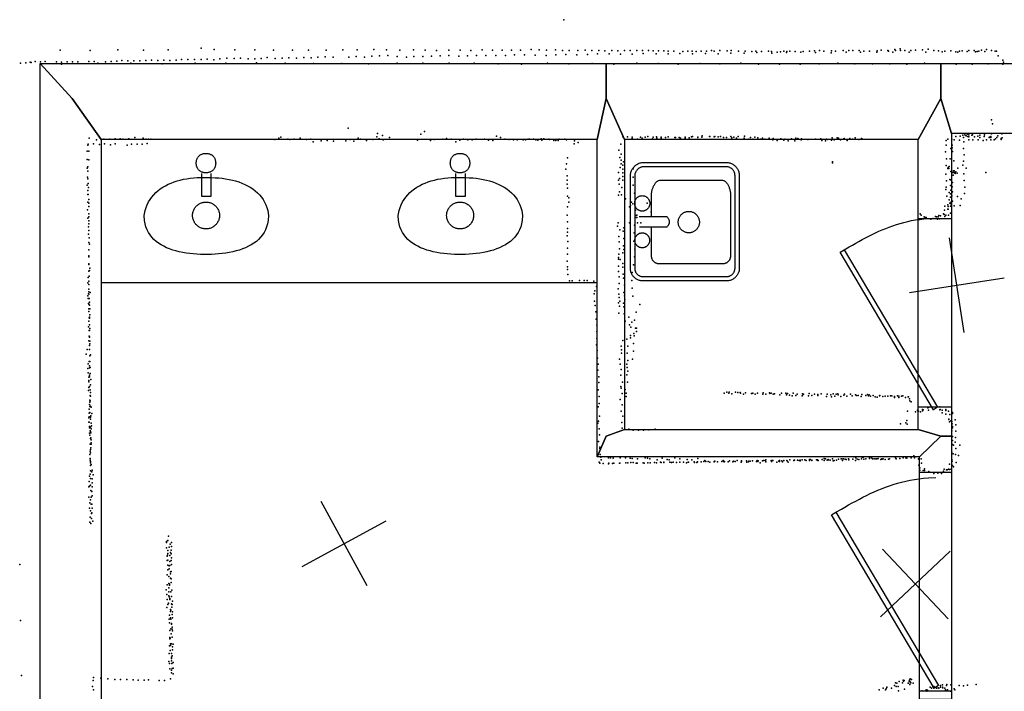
# Model space of a CAD drawing. Header units: millimetres. Extents: x -28060 to 102568, y -43892 to 51757.
# Tile 12 of 25: x 524 to 4634, y 8949 to 11752. Entities that reach past the tile are written whole.
import ezdxf

# ---------------------------------------------------------------- set-up
doc = ezdxf.new("R2010")
doc.units = ezdxf.units.MM
for name, color, linetype in [('DOORS', 7, 'Continuous'), ('OBJECTS', 8, 'Continuous'), ('P', 9, 'Continuous'), ('PANOS', 10, 'Continuous'), ('ROOMS', 1, 'Continuous'), ('WALLS', 3, 'Continuous')]:
    doc.layers.add(name, color=color, linetype=linetype)

# ---------------------------------------------------------------- blocks, each defined once
blk = doc.blocks.new('Basin_43')
for points in [[(-40.8, 149.1), (-40.7, 153.4), (-40.3, 156.1), (-39.9, 158.8), (-39.3, 161.4), (-38.5, 163.9), (-37.7, 166.3), (-36.7, 168.6), (-35.5, 170.8), (-34.3, 172.9), (-32.9, 174.8), (-31.3, 176.7), (-29.7, 178.5), (-27.9, 180.1), (-26.1, 181.6), (-24.1, 183), (-22, 184.3), (-19.8, 185.4), (-17.5, 186.5), (-15.1, 187.3), (-12.7, 188.1), (-10.1, 188.6), (-7.4, 189.1), (-4.6, 189.4), (-0.4, 189.5)], [(-0.4, 189.5), (3.9, 189.4), (6.7, 189.1), (9.4, 188.7), (12, 188.1), (14.5, 187.3), (16.9, 186.5), (19.2, 185.5), (21.4, 184.3), (23.5, 183.1), (25.4, 181.7), (27.3, 180.2), (29.1, 178.6), (30.7, 176.8), (32.3, 174.9), (33.7, 173), (34.9, 170.9), (36.1, 168.7), (37.1, 166.4), (38, 164), (38.7, 161.5), (39.3, 158.9), (39.8, 156.3), (40.1, 153.5), (40.3, 149.2)], [(-0.4, 108.6), (-4.6, 108.7), (-7.4, 109), (-10.1, 109.5), (-12.7, 110.1), (-15.1, 110.8), (-17.5, 111.7), (-19.8, 112.7), (-22, 113.8), (-24.1, 115.1), (-26.1, 116.5), (-27.9, 118), (-29.7, 119.6), (-31.3, 121.4), (-32.9, 123.3), (-34.3, 125.3), (-35.5, 127.3), (-36.7, 129.5), (-37.7, 131.8), (-38.5, 134.2), (-39.3, 136.7), (-39.9, 139.3), (-40.3, 142), (-40.7, 144.8), (-40.8, 149.1)], [(40.3, 149.2), (40.1, 144.9), (39.8, 142.2), (39.3, 139.5), (38.7, 136.9), (38, 134.4), (37.1, 132), (36.1, 129.7), (34.9, 127.5), (33.7, 125.4), (32.3, 123.4), (30.7, 121.5), (29.1, 119.7), (27.3, 118.1), (25.4, 116.5), (23.5, 115.1), (21.4, 113.9), (19.2, 112.7), (16.9, 111.7), (14.5, 110.8), (12, 110.1), (9.4, 109.5), (6.7, 109), (3.9, 108.7), (-0.4, 108.6)], [(-258.3, -69.3), (-254.1, -49.1), (-250.2, -36.4), (-245.5, -24.5), (-239.9, -13.1), (-233.5, -2.5), (-226.4, 7.6), (-218.5, 17), (-210, 25.8), (-200.8, 34), (-190.9, 41.5), (-180.5, 48.5), (-169.5, 54.9), (-158, 60.7), (-146, 66), (-133.6, 70.6), (-120.7, 74.8), (-107.5, 78.3), (-93.8, 81.4), (-79.9, 83.9), (-65.7, 85.8), (-51.2, 87.3), (-36.5, 88.3), (-21.6, 88.7), (0.9, 88.5)], [(-18.8, 106), (-18.8, 10.9)], [(0.9, 88.5), (23.3, 88.7), (38.1, 88.2), (52.9, 87.2), (67.4, 85.7), (81.8, 83.7), (95.9, 81.2), (109.8, 78.1), (123.3, 74.5), (136.5, 70.3), (149.2, 65.6), (161.5, 60.3), (173.3, 54.5), (184.6, 48.1), (195.2, 41.1), (205.3, 33.5), (214.6, 25.3), (223.2, 16.5), (231.1, 7.1), (238.2, -2.9), (244.4, -13.5), (249.7, -24.8), (254.1, -36.7), (257.5, -49.2), (260.6, -69.3)], [(22, 10.9), (22, 106.1)], [(-18.8, 10.9), (22, 10.9)], [(-56.2, -69.5), (-55.9, -63.9), (-55.5, -60.4), (-54.8, -56.8), (-53.8, -53.4), (-52.7, -50.1), (-51.4, -46.8), (-49.9, -43.7), (-48.2, -40.7), (-46.3, -37.7), (-44.3, -35), (-42.1, -32.3), (-39.7, -29.8), (-37.2, -27.5), (-34.5, -25.3), (-31.7, -23.2), (-28.8, -21.4), (-25.8, -19.7), (-22.6, -18.2), (-19.4, -16.9), (-16, -15.7), (-12.6, -14.9), (-9.1, -14.2), (-5.5, -13.7), (0, -13.5)], [(0, -13.5), (5.5, -13.7), (9.1, -14.2), (12.6, -14.9), (16.1, -15.7), (19.4, -16.9), (22.7, -18.2), (25.8, -19.7), (28.8, -21.4), (31.8, -23.2), (34.6, -25.3), (37.2, -27.5), (39.7, -29.8), (42.1, -32.3), (44.3, -35), (46.4, -37.7), (48.2, -40.7), (49.9, -43.7), (51.4, -46.8), (52.8, -50.1), (53.9, -53.4), (54.8, -56.8), (55.5, -60.4), (56, -63.9), (56.3, -69.5)], [(-0.4, -232.4), (-23.1, -232.1), (-38.2, -231.3), (-53.3, -230.2), (-68.2, -228.6), (-82.9, -226.6), (-97.4, -224.1), (-111.7, -221.1), (-125.5, -217.7), (-139, -213.6), (-152, -209.1), (-164.6, -204), (-176.5, -198.2), (-187.9, -191.9), (-198.6, -185), (-208.6, -177.4), (-217.9, -169.1), (-226.3, -160.2), (-233.9, -150.6), (-240.5, -140.2), (-246.2, -129.1), (-250.9, -117.2), (-254.4, -104.5), (-256.9, -91.1), (-258.3, -69.3)], [(0, -125.5), (-5.5, -125.2), (-9.1, -124.7), (-12.6, -124.1), (-16, -123.2), (-19.4, -122), (-22.6, -120.7), (-25.8, -119.2), (-28.8, -117.6), (-31.7, -115.7), (-34.5, -113.6), (-37.2, -111.4), (-39.7, -109.1), (-42.1, -106.6), (-44.3, -103.9), (-46.3, -101.2), (-48.2, -98.2), (-49.9, -95.2), (-51.4, -92.1), (-52.7, -88.8), (-53.8, -85.5), (-54.8, -82.1), (-55.5, -78.5), (-55.9, -75), (-56.2, -69.5)], [(260.6, -69.3), (259.2, -91.1), (256.7, -104.5), (253, -117.2), (248.3, -129.1), (242.5, -140.2), (235.7, -150.6), (228, -160.2), (219.4, -169.1), (210, -177.4), (199.8, -185), (188.9, -191.9), (177.3, -198.2), (165.1, -204), (152.4, -209.1), (139.2, -213.6), (125.6, -217.7), (111.5, -221.1), (97.2, -224.1), (82.6, -226.6), (67.7, -228.6), (52.7, -230.2), (37.6, -231.3), (22.4, -232.1), (-0.4, -232.4)], [(56.3, -69.5), (56, -75), (55.5, -78.5), (54.8, -82.1), (53.9, -85.5), (52.8, -88.8), (51.4, -92.1), (49.9, -95.2), (48.2, -98.2), (46.4, -101.2), (44.3, -103.9), (42.1, -106.6), (39.7, -109.1), (37.2, -111.4), (34.6, -113.6), (31.8, -115.7), (28.8, -117.6), (25.8, -119.2), (22.7, -120.7), (19.4, -122), (16.1, -123.2), (12.6, -124.1), (9.1, -124.7), (5.5, -125.2), (0, -125.5)]]:
    blk.add_lwpolyline(points)
blk = doc.blocks.new('Sink_4C')
for points in [[(-274.8, 182.6), (-274.5, 187.4), (-274, 191.3), (-273.3, 194.9), (-272.4, 198.5), (-271.2, 202), (-269.9, 205.3), (-268.3, 208.6), (-266.6, 211.8), (-264.6, 214.8), (-262.5, 217.7), (-260.2, 220.4), (-257.8, 223), (-255.2, 225.5), (-252.5, 227.8), (-249.6, 229.9), (-246.6, 231.9), (-243.4, 233.6), (-240.2, 235.2), (-236.8, 236.6), (-233.3, 237.7), (-229.8, 238.7), (-226.1, 239.4), (-222.4, 239.9), (-216.8, 240.2)], [(-216.8, 240.2), (211.9, 240.2)], [(211.9, 240.2), (217.1, 239.9), (221.3, 239.4), (225.3, 238.6), (229.1, 237.6), (232.9, 236.4), (236.6, 234.9), (240.2, 233.3), (243.6, 231.4), (246.9, 229.3), (250, 227), (253, 224.5), (255.9, 221.9), (258.5, 219), (261, 216.1), (263.4, 212.9), (265.5, 209.7), (267.4, 206.3), (269.1, 202.7), (270.6, 199.1), (271.9, 195.3), (272.9, 191.4), (273.7, 187.5), (274.3, 183.4), (274.6, 177.4)], [(-215.9, 220.2), (-219.9, 220.1), (-222.3, 219.8), (-224.7, 219.3), (-227.1, 218.7), (-229.3, 218), (-231.6, 217.1), (-233.7, 216.1), (-235.8, 215), (-237.8, 213.7), (-239.7, 212.4), (-241.5, 210.9), (-243.3, 209.3), (-244.9, 207.6), (-246.4, 205.8), (-247.8, 203.9), (-249.1, 201.9), (-250.3, 199.9), (-251.4, 197.8), (-252.3, 195.6), (-253.1, 193.3), (-253.7, 191), (-254.2, 188.6), (-254.6, 186.3), (-254.8, 181.6)], [(210.9, 220.2), (-215.9, 220.2)], [(-121.6, 185.5), (-121.3, 188.9), (-121, 191.1), (-120.6, 193.3), (-120, 195.4), (-119.3, 197.4), (-118.5, 199.4), (-117.5, 201.3), (-116.4, 203.2), (-115.3, 204.9), (-114, 206.6), (-112.6, 208.2), (-111.2, 209.8), (-109.6, 211.2), (-107.9, 212.5), (-106.2, 213.7), (-104.4, 214.9), (-102.5, 215.9), (-100.6, 216.8), (-98.6, 217.6), (-96.5, 218.2), (-94.4, 218.8), (-92.3, 219.2), (-90.1, 219.4), (-86.7, 219.5)], [(-86.7, 151.5), (-90.1, 151.7), (-92.3, 151.9), (-94.4, 152.3), (-96.5, 152.8), (-98.6, 153.5), (-100.6, 154.3), (-102.5, 155.2), (-104.4, 156.2), (-106.2, 157.3), (-107.9, 158.6), (-109.6, 159.9), (-111.2, 161.3), (-112.6, 162.8), (-114, 164.4), (-115.3, 166.1), (-116.4, 167.9), (-117.5, 169.8), (-118.5, 171.7), (-119.3, 173.7), (-120, 175.7), (-120.6, 177.8), (-121, 180), (-121.3, 182.2), (-121.6, 185.5)], [(-86.7, 219.5), (-83.3, 219.4), (-81.1, 219.2), (-78.9, 218.8), (-76.8, 218.2), (-74.8, 217.6), (-72.7, 216.8), (-70.8, 215.9), (-68.9, 214.9), (-67.1, 213.7), (-65.4, 212.5), (-63.8, 211.2), (-62.2, 209.8), (-60.7, 208.2), (-59.4, 206.6), (-58.1, 204.9), (-56.9, 203.2), (-55.8, 201.3), (-54.9, 199.4), (-54.1, 197.4), (-53.4, 195.4), (-52.8, 193.3), (-52.3, 191.1), (-52, 188.9), (-51.8, 185.5)], [(-51.8, 185.5), (-52, 182.2), (-52.3, 180), (-52.8, 177.8), (-53.4, 175.7), (-54.1, 173.7), (-54.9, 171.7), (-55.8, 169.8), (-56.9, 167.9), (-58.1, 166.1), (-59.4, 164.4), (-60.7, 162.8), (-62.2, 161.3), (-63.8, 159.9), (-65.4, 158.6), (-67.1, 157.3), (-68.9, 156.2), (-70.8, 155.2), (-72.7, 154.3), (-74.8, 153.5), (-76.8, 152.8), (-78.9, 152.3), (-81.1, 151.9), (-83.3, 151.7), (-86.7, 151.5)], [(-23.8, 198.2), (-23.8, 70.2)], [(21.8, 70.2), (21.8, 199.7)], [(48.8, 185.5), (49, 189), (49.3, 191.3), (49.8, 193.5), (50.4, 195.7), (51.1, 197.8), (52, 199.8), (52.9, 201.8), (54, 203.7), (55.2, 205.5), (56.6, 207.2), (58, 208.9), (59.5, 210.5), (61.1, 211.9), (62.8, 213.3), (64.6, 214.6), (66.4, 215.7), (68.4, 216.8), (70.4, 217.7), (72.4, 218.5), (74.5, 219.2), (76.7, 219.7), (79, 220.1), (81.2, 220.4), (84.7, 220.5)], [(84.7, 150.5), (81.2, 150.7), (79, 150.9), (76.7, 151.3), (74.5, 151.9), (72.4, 152.5), (70.4, 153.4), (68.4, 154.3), (66.4, 155.3), (64.6, 156.5), (62.8, 157.7), (61.1, 159.1), (59.5, 160.6), (58, 162.2), (56.6, 163.8), (55.2, 165.6), (54, 167.4), (52.9, 169.3), (52, 171.3), (51.1, 173.3), (50.4, 175.4), (49.8, 177.6), (49.3, 179.8), (49, 182.1), (48.8, 185.5)], [(84.7, 220.5), (88.2, 220.4), (90.5, 220.1), (92.7, 219.7), (94.9, 219.2), (97, 218.5), (99.1, 217.7), (101.1, 216.8), (103, 215.7), (104.8, 214.6), (106.6, 213.3), (108.3, 211.9), (109.9, 210.5), (111.4, 208.9), (112.9, 207.2), (114.2, 205.5), (115.4, 203.7), (116.5, 201.8), (117.5, 199.8), (118.3, 197.8), (119, 195.7), (119.7, 193.5), (120.1, 191.3), (120.4, 189), (120.7, 185.5)], [(120.7, 185.5), (120.4, 182.1), (120.1, 179.8), (119.7, 177.6), (119, 175.4), (118.3, 173.3), (117.5, 171.3), (116.5, 169.3), (115.4, 167.4), (114.2, 165.6), (112.9, 163.8), (111.4, 162.2), (109.9, 160.6), (108.3, 159.1), (106.6, 157.7), (104.8, 156.5), (103, 155.3), (101.1, 154.3), (99.1, 153.4), (97, 152.5), (94.9, 151.9), (92.7, 151.3), (90.5, 150.9), (88.2, 150.7), (84.7, 150.5)], [(254.6, 176.4), (254.5, 180.9), (254.1, 183.6), (253.6, 186.3), (252.9, 189), (252.1, 191.6), (251.1, 194.1), (249.9, 196.5), (248.7, 198.9), (247.2, 201.1), (245.7, 203.3), (244, 205.3), (242.2, 207.3), (240.2, 209.1), (238.2, 210.9), (236.1, 212.4), (233.8, 213.9), (231.5, 215.2), (229.1, 216.4), (226.6, 217.4), (224, 218.3), (221.4, 219), (218.7, 219.6), (216.1, 219.9), (210.9, 220.2)], [(-274.8, -206), (-274.8, 182.6)], [(-254.8, 181.6), (-254.8, -205)], [(-195.4, 108.3), (-195.2, 111.7), (-194.9, 113.9), (-194.4, 116), (-193.8, 118.1), (-193.1, 120.1), (-192.3, 122), (-191.4, 123.9), (-190.3, 125.7), (-189.2, 127.5), (-187.9, 129.2), (-186.5, 130.8), (-185.1, 132.3), (-183.5, 133.7), (-181.9, 135), (-180.2, 136.2), (-178.4, 137.3), (-176.6, 138.3), (-174.7, 139.2), (-172.7, 140), (-170.7, 140.6), (-168.6, 141.1), (-166.4, 141.5), (-164.3, 141.8), (-160.9, 141.9)], [(-160.9, 141.9), (-23.7, 141.9)], [(21.8, 141.9), (129.4, 141.9)], [(129.4, 141.9), (133.3, 141.7), (136.2, 141.4), (139.1, 140.9), (142.2, 140.3), (145.4, 139.6), (148.7, 138.7), (152, 137.7), (155.3, 136.6), (158.6, 135.3), (161.9, 134), (165.1, 132.5), (168.2, 130.9), (171.3, 129.2), (174.2, 127.5), (177, 125.6), (179.6, 123.7), (182, 121.6), (184.2, 119.5), (186.2, 117.4), (187.9, 115.1), (189.3, 112.8), (190.4, 110.5), (191.1, 108.1), (191.6, 104.4)], [(254.6, -203.3), (254.6, 176.4)], [(274.6, 177.4), (274.6, -204.3)], [(-195.4, -189.4), (-195.4, 108.3)], [(191.6, 104.4), (191.6, -187.6)], [(-23.8, 70.2), (-21.1, 67.6), (-19.2, 66.1), (-17.4, 64.7), (-15.6, 63.5), (-13.8, 62.4), (-11.9, 61.4), (-10.1, 60.6), (-8.3, 60), (-6.5, 59.4), (-4.7, 59.1), (-2.8, 58.9), (-1, 58.8), (0.8, 58.9), (2.6, 59.1), (4.4, 59.4), (6.3, 60), (8.1, 60.6), (9.9, 61.4), (11.7, 62.4), (13.6, 63.5), (15.4, 64.7), (17.2, 66.1), (19, 67.6), (21.8, 70.2)], [(-52, -30.6), (-51.7, -25.8), (-51.3, -22.6), (-50.6, -19.5), (-49.8, -16.5), (-48.8, -13.6), (-47.6, -10.7), (-46.3, -8), (-44.8, -5.3), (-43.1, -2.8), (-41.3, -0.3), (-39.3, 2), (-37.2, 4.2), (-35, 6.3), (-32.6, 8.2), (-30.2, 10), (-27.6, 11.6), (-24.9, 13.1), (-22.1, 14.4), (-19.3, 15.5), (-16.3, 16.5), (-13.3, 17.2), (-10.2, 17.8), (-7, 18.2), (-2.2, 18.4)], [(-2.2, 18.4), (2.7, 18.2), (5.8, 17.8), (8.9, 17.2), (12, 16.5), (14.9, 15.5), (17.8, 14.4), (20.6, 13.1), (23.2, 11.6), (25.8, 10), (28.3, 8.2), (30.6, 6.3), (32.9, 4.2), (35, 2), (36.9, -0.3), (38.7, -2.8), (40.4, -5.3), (41.9, -8), (43.3, -10.7), (44.4, -13.6), (45.4, -16.5), (46.3, -19.5), (46.9, -22.6), (47.3, -25.8), (47.6, -30.6)], [(-2.2, -79.6), (-7, -79.4), (-10.2, -79), (-13.3, -78.4), (-16.3, -77.7), (-19.3, -76.7), (-22.1, -75.6), (-24.9, -74.3), (-27.6, -72.8), (-30.2, -71.2), (-32.6, -69.4), (-35, -67.5), (-37.2, -65.4), (-39.3, -63.2), (-41.3, -60.9), (-43.1, -58.5), (-44.8, -55.9), (-46.3, -53.3), (-47.6, -50.5), (-48.8, -47.7), (-49.8, -44.7), (-50.6, -41.7), (-51.3, -38.6), (-51.7, -35.5), (-52, -30.6)], [(47.6, -30.6), (47.3, -35.5), (46.9, -38.6), (46.3, -41.7), (45.4, -44.7), (44.4, -47.7), (43.3, -50.5), (41.9, -53.3), (40.4, -55.9), (38.7, -58.5), (36.9, -60.9), (35, -63.2), (32.9, -65.4), (30.6, -67.5), (28.3, -69.4), (25.8, -71.2), (23.2, -72.8), (20.6, -74.3), (17.8, -75.6), (14.9, -76.7), (12, -77.7), (8.9, -78.4), (5.8, -79), (2.7, -79.4), (-2.2, -79.6)], [(-215.3, -264.9), (-220.7, -264.7), (-224.7, -264.2), (-228.4, -263.5), (-232, -262.5), (-235.6, -261.4), (-239, -260), (-242.4, -258.4), (-245.6, -256.6), (-248.7, -254.7), (-251.7, -252.5), (-254.5, -250.2), (-257.1, -247.7), (-259.7, -245.1), (-262, -242.3), (-264.2, -239.4), (-266.2, -236.3), (-268, -233.1), (-269.6, -229.8), (-271, -226.3), (-272.2, -222.8), (-273.2, -219.2), (-273.9, -215.4), (-274.5, -211.6), (-274.8, -206)], [(-254.8, -205), (-254.6, -209.1), (-254.3, -211.6), (-253.9, -214.1), (-253.2, -216.5), (-252.5, -218.8), (-251.6, -221.1), (-250.5, -223.3), (-249.4, -225.5), (-248.1, -227.5), (-246.6, -229.5), (-245.1, -231.4), (-243.4, -233.2), (-241.7, -234.8), (-239.8, -236.4), (-237.9, -237.9), (-235.9, -239.2), (-233.7, -240.4), (-231.5, -241.5), (-229.3, -242.4), (-226.9, -243.2), (-224.5, -243.9), (-222.1, -244.4), (-219.7, -244.7), (-215.3, -244.9)], [(-161.3, -223.5), (-164.6, -223.4), (-166.8, -223.1), (-168.9, -222.7), (-171, -222.1), (-173, -221.4), (-175, -220.6), (-176.9, -219.7), (-178.8, -218.7), (-180.5, -217.5), (-182.2, -216.3), (-183.9, -215), (-185.4, -213.5), (-186.8, -212), (-188.2, -210.4), (-189.4, -208.7), (-190.5, -206.9), (-191.6, -205.1), (-192.5, -203.2), (-193.3, -201.2), (-194, -199.2), (-194.5, -197.1), (-194.9, -194.9), (-195.2, -192.8), (-195.4, -189.4)], [(131, -223.5), (-161.3, -223.5)], [(191.6, -187.6), (191.1, -191.1), (190.4, -193.4), (189.3, -195.7), (188, -197.9), (186.3, -200), (184.4, -202.1), (182.2, -204.1), (179.8, -206), (177.3, -207.9), (174.6, -209.7), (171.7, -211.4), (168.7, -213), (165.6, -214.5), (162.5, -215.9), (159.2, -217.2), (156, -218.4), (152.8, -219.5), (149.6, -220.5), (146.4, -221.3), (143.3, -222), (140.3, -222.6), (137.5, -223.1), (134.7, -223.4), (131, -223.5)], [(213, -244.9), (217.2, -244.8), (219.8, -244.4), (222.4, -244), (224.9, -243.3), (227.4, -242.5), (229.8, -241.6), (232.1, -240.5), (234.3, -239.3), (236.5, -237.9), (238.5, -236.4), (240.5, -234.8), (242.4, -233.1), (244.1, -231.3), (245.7, -229.3), (247.3, -227.3), (248.6, -225.2), (249.9, -223), (251, -220.7), (252, -218.3), (252.8, -215.9), (253.5, -213.4), (254, -210.8), (254.4, -208.3), (254.6, -203.3)], [(274.6, -204.3), (274.4, -209.3), (273.9, -213.4), (273.1, -217.2), (272.2, -221), (271, -224.6), (269.6, -228.2), (267.9, -231.6), (266.1, -234.9), (264.1, -238.1), (261.9, -241.2), (259.5, -244.1), (256.9, -246.8), (254.2, -249.4), (251.3, -251.8), (248.3, -254), (245.1, -256.1), (241.9, -257.9), (238.4, -259.6), (234.9, -261.1), (231.3, -262.3), (227.5, -263.3), (223.7, -264.1), (219.8, -264.6), (214, -264.9)], [(-215.3, -244.9), (213, -244.9)], [(214, -264.9), (-215.3, -264.9)]]:
    blk.add_lwpolyline(points)
blk = doc.blocks.new('1-Standard_3D')
for points in [[(-403.982, 5.64828), (253.382, 394.931), (263.573, 377.722), (-393.791, -11.5606), (-403.982, 5.64828)], [(263.573, 377.722), (275.367, 357.142), (283.15, 343.495), (290.844, 329.879), (298.429, 316.269), (305.882, 302.642), (313.184, 288.973), (320.313, 275.239), (327.249, 261.416), (333.971, 247.479), (340.456, 233.405), (346.686, 219.17), (352.638, 204.75), (358.291, 190.121), (363.626, 175.258), (368.62, 160.139), (373.253, 144.738), (377.503, 129.032), (381.351, 112.998), (384.774, 96.6102), (387.752, 79.8457), (390.265, 62.6802), (392.29, 45.0899), (393.807, 27.0508), (395.085, -0.90191)]]:
    blk.add_lwpolyline(points)

msp = doc.modelspace()

# ---------------------------------------------------------------- linework, layer by layer
at = {"layer": 'DOORS'}
for points in [[(4413.2, 10922.3), (4413.2, 10134.9), (4273.6, 10134.9), (4273.6, 10922.3), (4413.2, 10922.3)], [(4413.2, 9864.2), (4413.2, 8949.8), (4279.9, 8949.8), (4279.9, 9864.2), (4413.2, 9864.2)]]:
    msp.add_lwpolyline(points, dxfattribs=at)
at = {"layer": 'OBJECTS'}
for points in [[(2933.7, 11252.2), (863.6, 11252.2)], [(863.6, 11252.2), (863.6, 10655.3)], [(2933.7, 10655.3), (2933.7, 11252.2)], [(863.6, 10655.3), (2933.7, 10655.3)]]:
    msp.add_lwpolyline(points, dxfattribs=at)
at = {"layer": 'P'}
for p in [(2795, 11752), (1281, 11633), (693, 11625), (818, 11624), (934, 11626), (1041, 11625), (1144, 11626), (1336, 11627), (1388, 11592), (1419, 11590), (1422, 11626), (1445, 11592), (1505, 11626), (1532, 11590), (1557, 11594), (1584, 11625), (1591, 11590), (1620, 11591), (1648, 11593), (1662, 11625), (1679, 11592), (1710, 11594), (1730, 11625), (1740, 11593), (1768, 11596), (1799, 11597), (1803, 11625), (1832, 11596), (1873, 11626), (1898, 11595), (1929, 11598), (1933, 11626), (1963, 11596), (1994, 11600), (2002, 11627), (2026, 11601), (2055, 11626), (2061, 11602), (2100, 11598), (2111, 11625), (2138, 11596), (2168, 11626), (2169, 11599), (2207, 11599), (2216, 11625), (2243, 11600), (2264, 11624), (2279, 11601), (2315, 11625), (2315, 11602), (2357, 11600), (2362, 11625), (2393, 11601), (2407, 11624), (2431, 11602), (2455, 11626), (2469, 11603), (2497, 11625), (2511, 11603), (2538, 11625), (2552, 11603), (2577, 11625), (2589, 11605), (2614, 11625), (2631, 11605), (2659, 11628), (2676, 11604), (2692, 11626), (2721, 11603), (2723, 11625), (2760, 11626), (2762, 11605), (2789, 11624), (2803, 11607), (2817, 11623), (2850, 11605), (2854, 11624), (2884, 11625), (2894, 11607), (2912, 11623), (2936, 11610), (2941, 11623), (2967, 11622), (2985, 11609), (2995, 11623), (3020, 11622), (3032, 11608), (3049, 11623), (3072, 11623), (3081, 11608), (3100, 11623), (3123, 11623), (3126, 11611), (3148, 11623), (3168, 11622), (3180, 11610), (3190, 11622), (3212, 11622), (3230, 11609), (3231, 11621), (3254, 11621), (3279, 11611), (3292, 11619), (3313, 11620), (3331, 11620), (3332, 11610), (3348, 11619), (3368, 11620), (3386, 11611), (3391, 11620), (3412, 11623), (3423, 11620), (3439, 11610), (3447, 11624), (3477, 11622), (3492, 11613), (3494, 11623), (3524, 11621), (3548, 11613), (3552, 11621), (3580, 11619), (3597, 11621), (3601, 11615), (3620, 11619), (3649, 11620), (3662, 11619), (3664, 11613), (3685, 11617), (3699, 11618), (3714, 11620), (3724, 11615), (3726, 11619), (3739, 11620), (3761, 11619), (3784, 11616), (3794, 11619), (3820, 11621), (3841, 11622), (3845, 11615), (3863, 11623), (3881, 11621), (3911, 11614), (3912, 11622), (3929, 11621), (3961, 11624), (3973, 11616), (3985, 11623), (4002, 11623), (4028, 11624), (4034, 11617), (4048, 11621), (4071, 11621), (4102, 11616), (4103, 11622), (4120, 11625), (4147, 11624), (4151, 11621), (4168, 11617), (4177, 11628), (4179, 11623), (4199, 11630), (4200, 11624), (4218, 11623), (4237, 11617), (4243, 11623), (4263, 11625), (4292, 11626), (4306, 11617), (4316, 11629), (4339, 11623), (4359, 11622), (4375, 11618), (4385, 11620), (4410, 11622), (4432, 11618), (4440, 11616), (4446, 11620), (4458, 11622), (4478, 11619), (4486, 11624), (4508, 11624), (4514, 11618), (4520, 11619), (4528, 11621), (4539, 11625), (4553, 11619), (4560, 11627), (4580, 11624), (4595, 11620), (4601, 11620), (4608, 11601), (528, 11571), (549, 11572), (568, 11575), (572, 11573), (588, 11577), (611, 11576), (631, 11578), (677, 11576), (699, 11575), (699, 11567), (722, 11576), (744, 11576), (766, 11576), (812, 11577), (835, 11578), (850, 11570), (882, 11576), (906, 11577), (929, 11579), (951, 11582), (976, 11580), (988, 11570), (1001, 11580), (1025, 11581), (1050, 11582), (1074, 11583), (1100, 11582), (1119, 11568), (1125, 11583), (1151, 11582), (1177, 11583), (1200, 11586), (1226, 11586), (1254, 11586), (1256, 11570), (1281, 11586), (1306, 11587), (1335, 11585), (1360, 11588), (1385, 11571), (1477, 11588), (1505, 11589), (1513, 11572), (1632, 11570), (1751, 11569), (1869, 11569), (1980, 11568), (2099, 11571), (2206, 11570), (2316, 11570), (2421, 11570), (2521, 11568), (2619, 11567), (2727, 11571), (2816, 11568), (2913, 11569), (3004, 11567), (3100, 11570), (3189, 11569), (3273, 11567), (3363, 11569), (3447, 11568), (3534, 11570), (3608, 11566), (3696, 11567), (3781, 11567), (3861, 11568), (3939, 11570), (4010, 11568), (4083, 11568), (4156, 11568), (4227, 11567), (4301, 11570), (4367, 11568), (4433, 11566), (4500, 11567), (4567, 11568), (4628, 11583), (4628, 11567), (4631, 11575), (4580, 11334), (4584, 11318), (1614, 11262), (1895, 11300), (2015, 11263), (2018, 11277), (2038, 11269), (2068, 11261), (2198, 11275), (2213, 11285), (2514, 11266), (2531, 11261), (3041, 11263), (3061, 11263), (3080, 11262), (3115, 11262), (3135, 11262), (3146, 11264), (3168, 11262), (3182, 11263), (3201, 11262), (3230, 11263), (3259, 11261), (3261, 11261), (3276, 11261), (3302, 11262), (3328, 11263), (3332, 11264), (3355, 11262), (3371, 11262), (3373, 11267), (3403, 11264), (3405, 11264), (3423, 11263), (3425, 11264), (3440, 11263), (3449, 11264), (3474, 11261), (3492, 11264), (3505, 11262), (3523, 11264), (3549, 11266), (3575, 11261), (3593, 11262), (4432, 11264), (4450, 11266), (4460, 11270), (4463, 11261), (4469, 11272), (4475, 11267), (4479, 11275), (4481, 11265), (4485, 11271), (4486, 11263), (4498, 11270), (4501, 11271), (4509, 11263), (4523, 11266), (4532, 11270), (4549, 11264), (4551, 11272), (4571, 11261), (4572, 11262), (4578, 11265), (4578, 11261), (4580, 11276), (4602, 11261), (4606, 11268), (4623, 11276), (809, 11228), (810, 11233), (814, 11258), (832, 11234), (844, 11250), (857, 11231), (875, 11254), (878, 11234), (900, 11253), (903, 11230), (922, 11255), (923, 11234), (944, 11255), (955, 11253), (972, 11228), (979, 11255), (991, 11232), (1004, 11260), (1014, 11232), (1035, 11233), (1039, 11257), (1051, 11254), (1056, 11235), (1062, 11254), (1072, 11254), (1589, 11252), (1606, 11257), (1643, 11254), (1652, 11252), (1669, 11254), (1694, 11258), (1721, 11252), (1739, 11253), (1749, 11243), (1782, 11247), (1808, 11248), (1834, 11245), (1885, 11246), (1903, 11252), (1919, 11245), (1937, 11257), (1946, 11253), (1971, 11248), (1998, 11252), (2024, 11255), (2041, 11250), (2184, 11249), (2238, 11248), (2254, 11252), (2290, 11253), (2306, 11256), (2325, 11254), (2344, 11243), (2361, 11249), (2377, 11254), (2395, 11251), (2413, 11250), (2429, 11253), (2464, 11253), (2481, 11249), (2499, 11248), (2549, 11253), (2567, 11252), (2585, 11250), (2601, 11251), (2625, 11250), (2635, 11251), (2647, 11253), (2652, 11253), (2669, 11254), (2678, 11250), (2686, 11249), (2701, 11255), (2703, 11249), (2712, 11255), (2733, 11254), (2736, 11252), (2753, 11252), (2754, 11248), (2762, 11248), (2771, 11248), (2776, 11253), (2799, 11254), (2807, 11250), (2838, 11234), (2840, 11246), (2855, 11240), (3033, 11233), (3080, 11256), (3102, 11254), (3122, 11257), (3165, 11255), (3183, 11257), (3202, 11258), (3220, 11260), (3282, 11257), (3301, 11257), (3318, 11259), (3354, 11260), (3461, 11260), (3497, 11259), (3516, 11257), (3548, 11258), (3567, 11254), (3584, 11254), (3605, 11259), (3617, 11254), (3624, 11257), (3634, 11253), (3652, 11257), (3667, 11250), (3669, 11256), (3685, 11248), (3701, 11255), (3713, 11249), (3718, 11254), (3731, 11246), (3746, 11255), (3759, 11247), (3764, 11257), (3772, 11256), (3786, 11250), (3787, 11255), (3813, 11252), (3846, 11253), (3868, 11255), (3872, 11248), (3887, 11246), (3891, 11254), (3896, 11252), (3912, 11249), (3915, 11259), (3924, 11251), (3936, 11259), (3942, 11258), (3950, 11251), (3962, 11254), (3965, 11256), (3978, 11248), (3989, 11256), (4000, 11253), (4011, 11259), (4027, 11252), (4037, 11256), (4042, 11254), (4391, 11248), (4391, 11228), (4398, 11254), (4415, 11254), (4415, 11253), (4416, 11229), (4424, 11251), (4447, 11249), (4465, 11242), (4486, 11250), (4503, 11251), (4524, 11250), (4532, 11260), (4545, 11248), (4559, 11250), (4578, 11250), (4592, 11251), (4597, 11255), (4621, 11256), (4621, 11252), (4625, 11259), (805, 11204), (812, 11204), (3025, 11207), (3034, 11191), (4388, 11200), (4410, 11214), (4416, 11217), (4417, 11202), (4464, 11215), (4466, 11188), (805, 11168), (808, 11138), (812, 11167), (2807, 11150), (2810, 11175), (3029, 11177), (3034, 11151), (3035, 11166), (3041, 11145), (3044, 11159), (3916, 11159), (3916, 11154), (4391, 11144), (4392, 11171), (4403, 11140), (4408, 11171), (4423, 11163), (4461, 11145), (4463, 11162), (805, 11132), (809, 11120), (2804, 11128), (2809, 11100), (3023, 11114), (3031, 11135), (3041, 11128), (3041, 11113), (3041, 11097), (3085, 11129), (4389, 11108), (4398, 11131), (4400, 11135), (4402, 11131), (4411, 11118), (4417, 11114), (4420, 11103), (4421, 11121), (4423, 11114), (4424, 11121), (4428, 11110), (4429, 11114), (4429, 11113), (4431, 11117), (4437, 11112), (4440, 11133), (4465, 11109), (4475, 11132), (4556, 11115), (806, 11061), (807, 11095), (808, 11088), (810, 11069), (2809, 11083), (2809, 11066), (3023, 11082), (3026, 11065), (3027, 11089), (3041, 11082), (3084, 11062), (3085, 11095), (4393, 11080), (4407, 11085), (4409, 11084), (4409, 11060), (4418, 11073), (4466, 11081), (809, 11039), (809, 11022), (810, 11022), (811, 11052), (2810, 11049), (2811, 11016), (3023, 11020), (3027, 11033), (3036, 11021), (3037, 11052), (3090, 11028), (4390, 11043), (4391, 11053), (4394, 11015), (4403, 11031), (4409, 11025), (4410, 11041), (4415, 11017), (4416, 11054), (4417, 11034), (4439, 11014), (4468, 11027), (4469, 11053), (808, 10990), (812, 11002), (813, 10986), (2816, 11008), (2816, 10991), (3051, 11005), (3053, 11004), (3073, 10977), (3078, 10990), (3083, 10984), (3143, 10986), (4385, 10974), (4398, 10979), (4399, 10973), (4404, 11000), (4407, 10987), (4409, 11011), (4409, 10974), (4411, 10984), (4412, 10990), (4413, 10993), (4417, 10995), (4425, 10975), (4449, 10977), (4453, 11004), (807, 10958), (812, 10972), (813, 10942), (2809, 10937), (2811, 10971), (3069, 10971), (3095, 10957), (3095, 10935), (3100, 10936), (3160, 10950), (4282, 10942), (4287, 10937), (4361, 10935), (4368, 10933), (4380, 10942), (4383, 10939), (4384, 10957), (4389, 10936), (4398, 10962), (4399, 10961), (4399, 10961), (4400, 10972), (4401, 10937), (4409, 10944), (808, 10924), (812, 10929), (812, 10900), (813, 10913), (2810, 10908), (3019, 10891), (3022, 10905), (3069, 10904), (3090, 10895), (3098, 10927), (3100, 10927), (3103, 10904), (3116, 10905), (4299, 10929), (4303, 10926), (4308, 10926), (4327, 10919), (4335, 10923), (4346, 10931), (4351, 10930), (4355, 10920), (4358, 10930), (4363, 10921), (4385, 10931), (811, 10888), (811, 10857), (812, 10872), (2809, 10850), (2811, 10881), (2811, 10866), (3029, 10875), (3043, 10869), (3046, 10884), (3089, 10862), (813, 10822), (814, 10842), (815, 10815), (2812, 10826), (3025, 10847), (3026, 10825), (3044, 10809), (3045, 10839), (3088, 10828), (812, 10792), (813, 10792), (2811, 10799), (2811, 10773), (3025, 10773), (3027, 10796), (3042, 10779), (3045, 10793), (3091, 10795), (812, 10733), (813, 10767), (813, 10763), (813, 10730), (2809, 10744), (3024, 10759), (3024, 10752), (3031, 10751), (3041, 10735), (3086, 10729), (3090, 10762), (813, 10703), (815, 10706), (817, 10715), (2811, 10721), (2811, 10710), (2812, 10689), (3023, 10723), (3023, 10701), (3041, 10720), (3043, 10690), (3080, 10697), (808, 10654), (810, 10676), (812, 10647), (813, 10661), (814, 10682), (2819, 10662), (2830, 10662), (2860, 10663), (2880, 10663), (2892, 10664), (2920, 10661), (3026, 10679), (3026, 10651), (3044, 10674), (3079, 10664), (811, 10608), (813, 10627), (813, 10617), (813, 10607), (818, 10613), (2922, 10608), (2924, 10620), (2931, 10639), (3022, 10629), (3025, 10607), (3045, 10613), (3048, 10644), (3081, 10631), (809, 10599), (810, 10588), (811, 10568), (813, 10565), (814, 10589), (815, 10573), (2923, 10578), (3024, 10570), (3026, 10593), (3029, 10578), (3044, 10569), (3049, 10599), (3050, 10584), (3083, 10598), (3112, 10563), (812, 10546), (812, 10535), (815, 10561), (817, 10546), (2926, 10560), (2929, 10533), (3025, 10527), (3027, 10557), (3045, 10554), (3047, 10525), (3097, 10532), (813, 10494), (814, 10508), (815, 10507), (816, 10511), (817, 10520), (2930, 10503), (3051, 10494), (3067, 10510), (3079, 10490), (3090, 10498), (811, 10470), (814, 10455), (815, 10455), (816, 10479), (817, 10463), (2933, 10477), (2933, 10451), (3069, 10479), (3075, 10469), (3087, 10443), (3095, 10465), (3098, 10465), (3099, 10451), (813, 10412), (814, 10431), (815, 10429), (816, 10427), (817, 10410), (817, 10399), (2933, 10422), (3041, 10413), (3058, 10419), (3074, 10434), (3074, 10425), (3086, 10401), (3089, 10433), (805, 10376), (816, 10392), (816, 10376), (816, 10376), (2931, 10395), (2934, 10372), (3034, 10390), (3036, 10375), (3036, 10360), (3060, 10360), (3063, 10390), (3086, 10369), (802, 10356), (810, 10316), (814, 10325), (817, 10349), (817, 10326), (819, 10354), (2936, 10339), (3028, 10336), (3062, 10330), (3082, 10336), (809, 10297), (810, 10279), (815, 10308), (816, 10299), (818, 10300), (818, 10276), (2937, 10290), (2938, 10315), (3031, 10314), (3035, 10292), (3058, 10315), (3059, 10301), (3062, 10285), (812, 10260), (812, 10247), (812, 10241), (816, 10268), (816, 10261), (821, 10250), (2941, 10261), (2941, 10238), (3033, 10268), (3040, 10240), (3058, 10270), (3061, 10240), (811, 10204), (813, 10217), (815, 10222), (818, 10207), (819, 10228), (820, 10196), (2939, 10207), (3033, 10222), (3034, 10215), (3051, 10209), (3056, 10194), (3465, 10193), (3475, 10197), (3484, 10194), (3485, 10197), (3512, 10198), (3522, 10196), (3531, 10196), (3532, 10193), (3553, 10195), (3584, 10194), (3604, 10194), (3627, 10195), (3654, 10195), (3660, 10193), (3704, 10194), (3722, 10194), (3753, 10194), (817, 10164), (817, 10156), (818, 10184), (818, 10162), (818, 10161), (820, 10181), (2943, 10180), (2943, 10151), (3031, 10167), (3038, 10192), (3055, 10179), (3496, 10191), (3545, 10190), (3578, 10192), (3580, 10192), (3594, 10190), (3626, 10190), (3639, 10189), (3655, 10192), (3669, 10189), (3674, 10191), (3697, 10187), (3725, 10186), (3729, 10192), (3737, 10185), (3748, 10183), (3763, 10184), (3769, 10190), (3790, 10183), (3792, 10191), (3794, 10188), (3796, 10190), (3817, 10183), (3819, 10192), (3831, 10184), (3842, 10190), (3855, 10188), (3856, 10184), (3869, 10191), (3891, 10180), (3895, 10189), (3910, 10187), (3913, 10178), (3919, 10191), (3927, 10181), (3932, 10189), (3939, 10191), (3940, 10187), (3952, 10180), (3964, 10185), (3966, 10190), (3976, 10181), (3992, 10189), (3999, 10182), (4013, 10186), (4017, 10184), (4024, 10184), (4036, 10180), (4039, 10188), (4056, 10184), (4062, 10188), (4067, 10183), (4069, 10186), (4075, 10181), (4086, 10184), (4094, 10178), (4103, 10177), (4113, 10182), (4114, 10184), (4127, 10180), (4136, 10181), (4147, 10181), (4159, 10182), (4164, 10182), (4175, 10179), (4175, 10176), (4188, 10182), (4193, 10176), (4194, 10181), (4205, 10181), (4210, 10183), (4221, 10175), (4232, 10178), (4234, 10178), (4238, 10170), (4239, 10161), (4245, 10158), (814, 10127), (814, 10110), (815, 10146), (817, 10138), (817, 10113), (820, 10139), (822, 10135), (2938, 10136), (3035, 10119), (3038, 10145), (4229, 10119), (4263, 10115), (4271, 10122), (4273, 10120), (4276, 10119), (4284, 10116), (4292, 10125), (4292, 10120), (4295, 10124), (4314, 10133), (4317, 10122), (4319, 10135), (4338, 10126), (4346, 10135), (4364, 10124), (4365, 10136), (4366, 10126), (4374, 10123), (4374, 10112), (4389, 10121), (4390, 10125), (4401, 10119), (4418, 10113), (812, 10091), (812, 10072), (814, 10095), (814, 10072), (820, 10093), (820, 10085), (821, 10099), (825, 10108), (2940, 10077), (2944, 10098), (3037, 10071), (3042, 10097), (4223, 10070), (4227, 10079), (4390, 10106), (4402, 10085), (4402, 10084), (4405, 10074), (4407, 10104), (4411, 10078), (4414, 10075), (4417, 10109), (4428, 10082), (816, 10055), (816, 10049), (818, 10036), (819, 10051), (820, 10033), (821, 10028), (823, 10068), (823, 10045), (824, 10057), (2937, 10068), (2942, 10044), (3039, 10047), (3067, 10043), (3085, 10039), (3107, 10039), (3128, 10039), (3150, 10040), (3176, 10043), (4201, 10065), (4228, 10064), (4414, 10037), (4416, 10065), (4417, 10054), (4418, 10049), (4431, 10035), (4432, 10062), (816, 10026), (817, 10018), (819, 10004), (821, 10007), (823, 9999), (2940, 9992), (2944, 10019), (4416, 10011), (4418, 10013), (4418, 9996), (4428, 9989), (4430, 10009), (818, 9981), (818, 9951), (820, 9981), (820, 9959), (821, 9966), (823, 9986), (823, 9980), (2945, 9968), (2946, 9963), (4415, 9947), (4418, 9979), (4421, 9976), (4432, 9962), (4448, 9977), (817, 9937), (818, 9921), (818, 9914), (820, 9945), (820, 9909), (2942, 9906), (2947, 9938), (2950, 9926), (2951, 9915), (2981, 9924), (2990, 9923), (3001, 9922), (3031, 9923), (3052, 9923), (3072, 9922), (3081, 9921), (3103, 9919), (3134, 9923), (3144, 9922), (3154, 9920), (3185, 9916), (3198, 9905), (3206, 9922), (3213, 9905), (3226, 9917), (3235, 9915), (3238, 9905), (3252, 9905), (3258, 9923), (3279, 9919), (3279, 9906), (3280, 9905), (3295, 9906), (3310, 9917), (3314, 9906), (3315, 9906), (3330, 9915), (3339, 9907), (3353, 9907), (3354, 9921), (3369, 9907), (3379, 9909), (3384, 9913), (3388, 9909), (3388, 9908), (3398, 9908), (3404, 9906), (3422, 9908), (3423, 9907), (3425, 9910), (3437, 9907), (3454, 9909), (3460, 9913), (3463, 9908), (3465, 9907), (3466, 9909), (3481, 9907), (3487, 9911), (3501, 9907), (3502, 9908), (3503, 9910), (3511, 9909), (3518, 9913), (3535, 9906), (3537, 9911), (3537, 9909), (3558, 9911), (3559, 9906), (3566, 9907), (3568, 9910), (3573, 9910), (3583, 9911), (3599, 9909), (3602, 9912), (3605, 9911), (3605, 9908), (3606, 9911), (3624, 9911), (3629, 9913), (3636, 9913), (3638, 9907), (3639, 9915), (3661, 9912), (3662, 9911), (3662, 9908), (3666, 9912), (3667, 9913), (3684, 9905), (3693, 9910), (3695, 9913), (3696, 9908), (3705, 9911), (3708, 9907), (3713, 9913), (3726, 9913), (3727, 9911), (3731, 9905), (3739, 9915), (3755, 9913), (3756, 9914), (3758, 9914), (3771, 9914), (3777, 9913), (3781, 9914), (3781, 9911), (3790, 9916), (3801, 9916), (3806, 9913), (3821, 9917), (3821, 9913), (3824, 9917), (3830, 9914), (3831, 9912), (3850, 9915), (3854, 9915), (3856, 9913), (3857, 9912), (3873, 9917), (3882, 9921), (3882, 9912), (3887, 9920), (3895, 9914), (3898, 9917), (3900, 9916), (3907, 9914), (3917, 9919), (3920, 9911), (3924, 9912), (3933, 9914), (3942, 9918), (3953, 9919), (3956, 9920), (3958, 9912), (3962, 9919), (3970, 9918), (3973, 9917), (3984, 9919), (3985, 9915), (4001, 9918), (4005, 9928), (4012, 9913), (4014, 9923), (4020, 9918), (4027, 9917), (4038, 9919), (4041, 9926), (4044, 9927), (4047, 9918), (4056, 9919), (4071, 9923), (4071, 9921), (4071, 9921), (4080, 9923), (4083, 9919), (4091, 9920), (4098, 9920), (4101, 9919), (4107, 9921), (4119, 9917), (4122, 9920), (4124, 9918), (4128, 9920), (4136, 9917), (4150, 9918), (4155, 9920), (4179, 9924), (4182, 9919), (4198, 9921), (4212, 9923), (4222, 9923), (4227, 9922), (4245, 9924), (4256, 9932), (4259, 9924), (4275, 9920), (4278, 9917), (4286, 9919), (4414, 9917), (4416, 9910), (4420, 9940), (4430, 9938), (4442, 9933), (819, 9892), (819, 9870), (820, 9903), (822, 9896), (825, 9865), (826, 9872), (2946, 9901), (2960, 9900), (2981, 9899), (2983, 9901), (2998, 9900), (3004, 9901), (3028, 9902), (3029, 9902), (3054, 9903), (3063, 9903), (3075, 9904), (3084, 9904), (3097, 9902), (3101, 9902), (3127, 9903), (3131, 9902), (3146, 9903), (3155, 9903), (3173, 9904), (3182, 9903), (3201, 9904), (3212, 9904), (3244, 9904), (3266, 9904), (3307, 9903), (3340, 9904), (3351, 9904), (3614, 9903), (4277, 9893), (4281, 9882), (4281, 9872), (4288, 9901), (4295, 9871), (4301, 9878), (4301, 9871), (4319, 9867), (4380, 9868), (4383, 9876), (4392, 9873), (4395, 9874), (4401, 9876), (4405, 9897), (4405, 9875), (4412, 9876), (4417, 9892), (4421, 9886), (4433, 9904), (814, 9825), (816, 9847), (818, 9856), (819, 9838), (827, 9836), (831, 9853), (4340, 9858), (4356, 9860), (4372, 9858), (812, 9803), (816, 9805), (819, 9810), (821, 9787), (825, 9783), (826, 9819), (826, 9802), (813, 9759), (819, 9748), (822, 9759), (827, 9765), (815, 9714), (817, 9736), (820, 9703), (823, 9730), (825, 9731), (827, 9713), (818, 9676), (824, 9692), (824, 9670), (825, 9694), (829, 9659), (817, 9655), (821, 9649), (1143, 9578), (1145, 9597), (1137, 9574), (1137, 9571), (1137, 9548), (1142, 9537), (1148, 9551), (1152, 9563), (1156, 9539), (1157, 9554), (1158, 9571), (1140, 9513), (1140, 9495), (1141, 9517), (1143, 9525), (1143, 9497), (1150, 9516), (1154, 9529), (1156, 9523), (1156, 9495), (1158, 9506), (524, 9478), (1142, 9456), (1143, 9476), (1148, 9473), (1148, 9460), (1150, 9491), (1150, 9475), (1158, 9478), (1140, 9435), (1146, 9428), (1153, 9448), (1154, 9440), (1154, 9421), (1156, 9449), (1156, 9419), (1136, 9373), (1140, 9394), (1146, 9399), (1147, 9381), (1149, 9396), (1149, 9392), (1156, 9404), (1159, 9372), (1138, 9353), (1140, 9332), (1146, 9348), (1147, 9364), (1148, 9344), (1150, 9332), (1151, 9336), (1155, 9365), (1157, 9345), (1138, 9299), (1143, 9312), (1145, 9317), (1153, 9291), (1155, 9288), (1157, 9314), (1159, 9300), (1161, 9312), (1162, 9326), (1148, 9251), (1149, 9267), (1153, 9282), (1154, 9256), (1155, 9251), (1161, 9270), (1162, 9281), (1162, 9256), (528, 9245), (1149, 9235), (1155, 9210), (1157, 9233), (1157, 9230), (1158, 9232), (1160, 9217), (1161, 9208), (1150, 9203), (1151, 9174), (1151, 9168), (1152, 9171), (1156, 9189), (1160, 9176), (1162, 9202), (1149, 9139), (1153, 9148), (1153, 9141), (1157, 9148), (1162, 9135), (1165, 9146), (1148, 9107), (1152, 9120), (1157, 9107), (1157, 9092), (1158, 9086), (1161, 9097), (1162, 9122), (1146, 9074), (1149, 9065), (1151, 9043), (1158, 9077), (1159, 9066), (1160, 9045), (1164, 9070), (1164, 9046), (532, 9016), (832, 9007), (863, 9004), (892, 9001), (1154, 9002), (1157, 9037), (1157, 9026), (1164, 9022), (4241, 9002), (828, 8969), (830, 8995), (921, 8999), (945, 8999), (971, 8998), (997, 8997), (1019, 8996), (1043, 8996), (1062, 8997), (1106, 8995), (1128, 8994), (4128, 8963), (4141, 8960), (4144, 8967), (4144, 8965), (4163, 8963), (4176, 8973), (4179, 8985), (4183, 8970), (4185, 8983), (4190, 8970), (4195, 8990), (4209, 8985), (4211, 8996), (4213, 8991), (4216, 8994), (4233, 8984), (4234, 8984), (4237, 8991), (4238, 8996), (4240, 8978), (4241, 8989), (4243, 8985), (4246, 8998), (4253, 8983), (4324, 8967), (4330, 8963), (4335, 8968), (4339, 8970), (4340, 8963), (4342, 8967), (4351, 8963), (4357, 8964), (4361, 8963), (4367, 8973), (4368, 8967), (4376, 8977), (4376, 8966), (4377, 8964), (4385, 8962), (4393, 8973), (4394, 8978), (4411, 8977), (4425, 8960), (4445, 8974), (4464, 8972), (4480, 8975), (4516, 8978), (832, 8955), (4111, 8956), (4138, 8956), (4192, 8952), (4217, 8959), (4291, 8952), (4307, 8955), (4311, 8950), (4313, 8954), (4388, 8956), (4393, 8951), (4396, 8956), (4409, 8950), (4427, 8956)]:
    msp.add_point(p, dxfattribs=at)
at = {"layer": 'PANOS'}
for points in [[(4466.4, 10446.8), (4405.1, 10842.1)], [(4238.1, 10613.8), (4633.4, 10675.1)], [(1973.7, 9389.5), (1782.6, 9740.9)], [(1702.4, 9469.6), (2053.8, 9660.8)], [(4399.6, 9251.3), (4125.2, 9542.4)], [(4116.9, 9259.6), (4408, 9534)]]:
    msp.add_lwpolyline(points, dxfattribs=at)
at = {"layer": 'ROOMS'}
for points in [[(4597.4, 8915.4), (4597.4, 7092.9), (5816.6, 7092.9), (5816.6, 11277.6), (4413.2, 11277.6), (4413.2, 10014), (4413.2, 8915.4)], [(863.4, 7023.1), (4279.9, 7023.1), (4279.9, 8915.4), (4279.9, 9928.2), (2933.7, 9928.2), (2933.7, 11252.2), (863.4, 11252.2), (863.4, 7023.1)], [(4273.6, 11252.2), (3048, 11252.2), (3048, 10042.5), (4273.6, 10042.5), (4273.6, 11252.2)]]:
    msp.add_lwpolyline(points, close=True, dxfattribs=at)
at = {"layer": 'WALLS'}
for points in [[(863.4, 11252.2), (863.4, 7023.1), (743, 6896.1), (609.4, 6896.1), (609.4, 11569.7), (743, 11423.6), (863.4, 11252.2)], [(609.4, 11569.7), (2971.8, 11569.7), (2971.8, 11423.6), (2933.7, 11252.2), (863.4, 11252.2), (743, 11423.6), (609.4, 11569.7)], [(2971.8, 11569.7), (4368.8, 11569.7), (4368.8, 11423.6), (4273.6, 11252.2), (3048, 11252.2), (2971.8, 11423.6), (2971.8, 11569.7)], [(4368.8, 11569.7), (5892.8, 11569.7), (5892.8, 11423.6), (5816.6, 11277.6), (4413.2, 11277.6), (4368.8, 11423.6), (4368.8, 11569.7)], [(3048, 11252.2), (3048, 10042.5), (2971.8, 10014), (2933.7, 9928.2), (2933.7, 11252.2), (2971.8, 11423.6), (3048, 11252.2)], [(4413.2, 11277.6), (4413.2, 10014), (4368.8, 10014), (4273.6, 10042.5), (4273.6, 11252.2), (4368.8, 11423.6), (4413.2, 11277.6)], [(3048, 10042.5), (4273.6, 10042.5), (4368.8, 10014), (4279.9, 9928.2), (2933.7, 9928.2), (2971.8, 10014), (3048, 10042.5)], [(4413.2, 10014), (4413.2, 8915.4), (4368.8, 8915.4), (4279.9, 8915.4), (4279.9, 9928.2), (4368.8, 10014), (4413.2, 10014)]]:
    msp.add_lwpolyline(points, dxfattribs=at)

# ---------------------------------------------------------------- block references
at = {"layer": 'DOORS', "rotation": 270}
for p, xscale, yscale in [((4343.4, 10528.6), -1, -1), ((4346.6, 9407), -1.1, -1.1)]:
    msp.add_blockref('1-Standard_3D', p, dxfattribs=dict(at, xscale=xscale, yscale=yscale))
at = {"layer": 'OBJECTS'}
for p in [(1301.8, 11004.5), (2362.2, 11004.5)]:
    msp.add_blockref('Basin_43', p, dxfattribs=at)
at = {"layer": 'OBJECTS', "xscale": 0.9, "yscale": 0.9, "rotation": 90}
msp.add_blockref('Sink_4C', (3289.3, 10909.3), dxfattribs=at)

doc.saveas('drawing.dxf')
